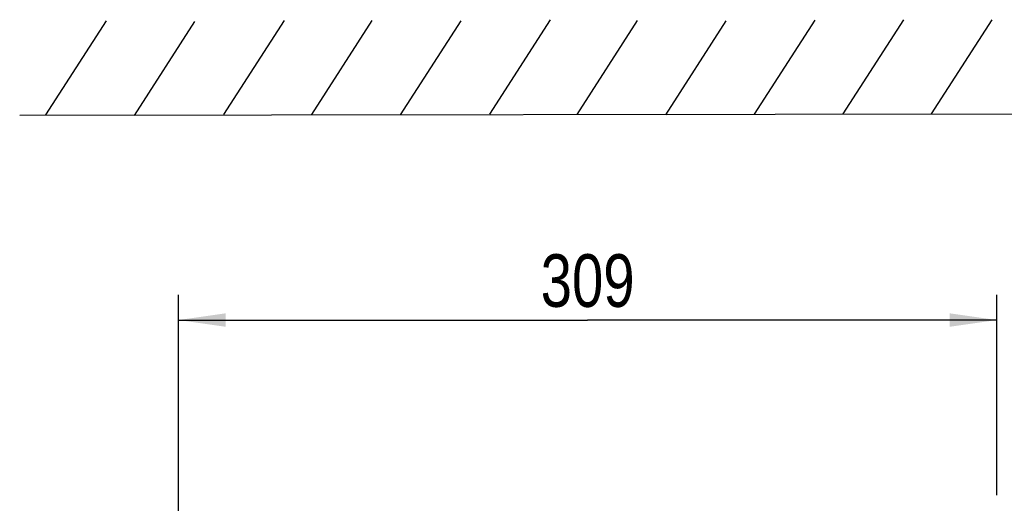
# Model space of a CAD drawing. Header units: inches. Extents: x 0 to 117, y 0 to 83.
# Tile 15 of 59: x 14 to 29, y 56 to 63. Entities that reach past the tile are written whole.
import ezdxf

# ---------------------------------------------------------------- set-up
doc = ezdxf.new("R2010")
doc.units = ezdxf.units.IN
doc.header["$LTSCALE"] = 6.431102
doc.header["$MEASUREMENT"] = 0
doc.layers.get('0').update_dxf_attribs({"linetype": 'CONTINUOUS'})
doc.styles.get("Standard").update_dxf_attribs({"font": 'txt', "width": 0.8})
doc.dimstyles.new('DIMSTYLE_1', dxfattribs={"dimtxt": 0.78125, "dimasz": 0.7, "dimexe": 0.18, "dimexo": 0.0625, "dimgap": 0.09, "dimtad": 1, "dimdec": 0, "dimzin": 4, "dimdsep": 46, "dimtxsty": 'STANDARD', "dimblk": '_FILLED', "dimblk1": '_FILLED', "dimblk2": '_FILLED', "dimcen": 0.09, "dimadec": 0, "dimazin": 0, "dimtfac": 1, "dimtdec": 0, "dimtofl": 0, "dimtmove": 0, "dimatfit": 3, "dimldrblk": '_FILLED', "dimfxl": 1, "dimtolj": 1, "dimtzin": 4, "dimarcsym": 0})

# ---------------------------------------------------------------- blocks, each defined once
blk = doc.blocks.new('_FILLED')
at = {"color": 0, "linetype": 'BYBLOCK'}
blk.add_solid([(0, 0), (-1, 0.143), (-1, -0.143)], dxfattribs=at)
blk = doc.blocks.new('*D12')
at = {"color": 7, "linetype": 'CONTINUOUS'}
for p, q in [((16.829, 55.396), (16.829, 59)), ((28.977, 56.024), (28.977, 59)), ((16.829, 58.625), (22.903, 58.625)), ((28.977, 58.625), (22.903, 58.625))]:
    blk.add_line(p, q, dxfattribs=at)
at = {"color": 7, "linetype": 'CONTINUOUS', "xscale": 0.7, "yscale": 0.7, "zscale": 0.7, "rotation": 180}
blk.add_blockref('_FILLED', (16.829, 58.625), dxfattribs=at)
at = {"color": 7, "linetype": 'CONTINUOUS', "xscale": 0.7, "yscale": 0.7, "zscale": 0.7}
blk.add_blockref('_FILLED', (28.977, 58.625), dxfattribs=at)
at = {"color": 7, "linetype": 'CONTINUOUS', "insert": (22.903, 59.602), "char_height": 0.7812, "width": 1.875, "attachment_point": 2, "line_spacing_factor": 0.9}
blk.add_mtext('309', dxfattribs=at)

msp = doc.modelspace()

# ---------------------------------------------------------------- linework, layer by layer
at = {"color": 7, "linetype": 'CONTINUOUS'}
for p, q in [((14.8618, 61.6689), (15.7607, 63.0647)), ((16.1752, 61.6606), (17.0741, 63.0564)), ((17.5016, 61.6741), (18.4006, 63.07)), ((18.8063, 61.6746), (19.7053, 63.0704)), ((20.1265, 61.6721), (21.0255, 63.0679)), ((21.4531, 61.6833), (22.3521, 63.0792)), ((22.7456, 61.6751), (23.6446, 63.0709)), ((24.0625, 61.6703), (24.9614, 63.0661)), ((25.3794, 61.6795), (26.2783, 63.0753)), ((26.6964, 61.6874), (27.5953, 63.0832)), ((28.0096, 61.6873), (28.9086, 63.0832)), ((14.4717, 61.6641), (30.6132, 61.6901))]:
    msp.add_line(p, q, dxfattribs=at)

# ---------------------------------------------------------------- dimensions: what is measured, and where the dimension line sits
dim = msp.add_linear_dim(base=(16.8292, 58.6253), p1=(28.9765, 56.0238), p2=(16.8292, 55.3961), angle=180, dimstyle='DIMSTYLE_1', dxfattribs=at)
dim.commit()
dim.dimension.update_dxf_attribs({"geometry": '*D12', "text_midpoint": (21.9654, 59.2112), "dimtype": 160})

doc.saveas('drawing.dxf')
